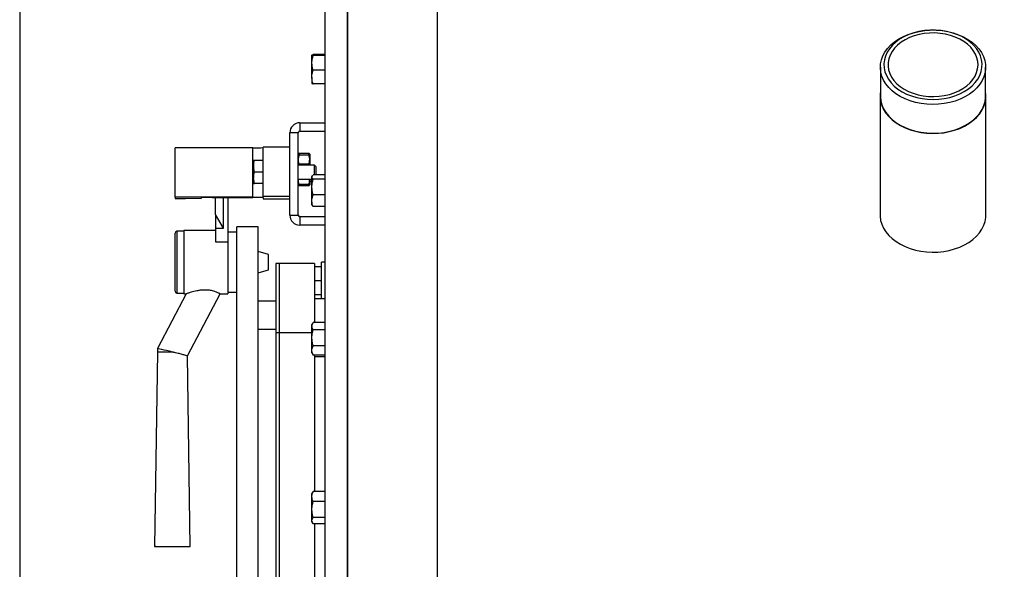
# Model space of a CAD drawing. Extents: x -13.5 to 60.2, y -0.1 to 41.9.
# Tile 28 of 57: x 22.192 to 22.746, y 18.145 to 18.454. Entities that reach past the tile are written whole.
import ezdxf

# ---------------------------------------------------------------- set-up
doc = ezdxf.new("R2010")
doc.units = 0
doc.header["$MEASUREMENT"] = 0
doc.layers.add('PAREDES', color=8, linetype='Continuous')

# ---------------------------------------------------------------- blocks, each defined once
blk = doc.blocks.new('LS- 19')
for p, q in [((-131.8676028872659, 57.59345115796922), (-131.8676028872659, 58.76536898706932)), ((-131.8549898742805, 57.59345115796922), (-131.8549898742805, 58.76536898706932)), ((-131.8549898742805, 58.7355744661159), (-131.8549898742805, 57.6232457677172)), ((-131.8045378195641, 58.7355744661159), (-131.8045378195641, 57.6232457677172)), ((-131.5274583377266, 58.65803722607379), (-131.5275804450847, 58.6580319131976)), ((-131.5239404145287, 58.6580319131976), (-131.5240625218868, 58.65803722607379)), ((-131.8750515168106, 58.63957752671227), (-131.8750515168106, 58.64399165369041)), ((-131.8676028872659, 58.64429166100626), (-131.8743418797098, 58.64429166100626)), ((-131.8676028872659, 58.64369161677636), (-131.8743418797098, 58.64369161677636)), ((-131.8750515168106, 58.63164932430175), (-131.8750515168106, 58.63957752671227)), ((-131.8676028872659, 58.63546340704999), (-131.8743418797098, 58.63546340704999)), ((-131.5553662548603, 58.63715680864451), (-131.5553662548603, 58.62098947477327)), ((-131.4961546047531, 58.62098947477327), (-131.4961546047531, 58.63715680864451)), ((-131.8750515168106, 58.63164932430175), (-131.8750515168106, 58.62813524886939)), ((-131.8676028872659, 58.62783524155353), (-131.8743418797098, 58.62783524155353)), ((-131.5555549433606, 58.62098947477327), (-131.5555549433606, 58.55421129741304)), ((-131.4959659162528, 58.55421129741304), (-131.4959659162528, 58.62098947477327)), ((-131.8817552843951, 58.60596830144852), (-131.8817552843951, 58.60125085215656)), ((-131.8817552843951, 58.60596830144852), (-131.8676028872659, 58.60596830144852)), ((-131.8827484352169, 58.60025768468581), (-131.8874659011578, 58.60025768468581)), ((-131.8874659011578, 58.55407618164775), (-131.8874659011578, 58.60025768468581)), ((-131.8827484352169, 58.55407618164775), (-131.8827484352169, 58.60025768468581)), ((-131.8817552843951, 58.60125085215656), (-131.8676028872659, 58.60125085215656)), ((-131.9520206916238, 58.56407128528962), (-131.9520206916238, 58.59187716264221)), ((-131.9083220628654, 58.59187716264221), (-131.9520206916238, 58.59187716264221)), ((-131.9083220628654, 58.56407128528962), (-131.9083220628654, 58.59187716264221)), ((-131.9023631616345, 58.5644587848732), (-131.9023631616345, 58.59226466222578)), ((-131.8874659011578, 58.59226466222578), (-131.9023631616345, 58.59226466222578)), ((-131.8825706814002, 58.58858818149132), (-131.8827484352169, 58.5882803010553)), ((-131.8821750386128, 58.58858818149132), (-131.8821750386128, 58.58800388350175)), ((-131.8768663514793, 58.58858818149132), (-131.8821750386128, 58.58858818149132)), ((-131.8821750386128, 58.58800388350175), (-131.8768663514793, 58.58800388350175)), ((-131.8768663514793, 58.58858818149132), (-131.8768663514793, 58.58800388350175)), ((-131.8762929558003, 58.5882803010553), (-131.8764707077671, 58.58858818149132)), ((-131.8762929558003, 58.5882803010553), (-131.8762929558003, 58.58213269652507)), ((-131.9078254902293, 58.58465576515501), (-131.9078254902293, 58.58142802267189)), ((-131.9023631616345, 58.58465576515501), (-131.9072489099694, 58.58465576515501)), ((-131.8735617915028, 58.58217286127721), (-131.8827484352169, 58.58217286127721)), ((-131.8768663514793, 58.58271696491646), (-131.8821750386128, 58.58271696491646)), ((-131.8821750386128, 58.58271696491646), (-131.8821750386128, 58.58217286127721)), ((-131.8768663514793, 58.58271696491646), (-131.8768663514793, 58.58217286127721)), ((-131.8725686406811, 58.58117972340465), (-131.8735617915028, 58.58217286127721)), ((-131.8735617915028, 58.57662358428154), (-131.8735617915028, 58.58217286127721)), ((-131.9078254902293, 58.58142802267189), (-131.9078254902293, 58.57497253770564)), ((-131.9072489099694, 58.57820028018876), (-131.9078254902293, 58.58142802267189)), ((-131.9023631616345, 58.57820028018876), (-131.9072489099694, 58.57820028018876)), ((-131.8676028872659, 58.57662358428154), (-131.8743418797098, 58.57662358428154)), ((-131.8725686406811, 58.57662358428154), (-131.8725686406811, 58.58117972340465)), ((-131.9072489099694, 58.57174479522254), (-131.9078254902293, 58.57497253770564)), ((-131.9078254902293, 58.57174479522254), (-131.9078254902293, 58.57497253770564)), ((-131.9023631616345, 58.57174479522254), (-131.9072489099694, 58.57174479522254)), ((-131.8827484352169, 58.57422766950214), (-131.8750515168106, 58.57422766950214)), ((-131.8821750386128, 58.57129573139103), (-131.8821750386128, 58.57071146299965)), ((-131.8768663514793, 58.57129573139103), (-131.8821750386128, 58.57129573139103)), ((-131.8768663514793, 58.57129573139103), (-131.8768663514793, 58.57071146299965)), ((-131.8762929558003, 58.57422766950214), (-131.8762929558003, 58.57101934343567)), ((-131.8762929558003, 58.57319433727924), (-131.8750515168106, 58.57319433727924)), ((-131.8748845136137, 58.57599630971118), (-131.8750515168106, 58.57570704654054)), ((-131.8750515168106, 58.57543634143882), (-131.8750515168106, 58.57570704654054)), ((-131.8750515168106, 58.56981821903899), (-131.8750515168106, 58.57543634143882)), ((-131.8676028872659, 58.57424906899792), (-131.8743418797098, 58.57424906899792)), ((-131.8827484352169, 58.57101934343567), (-131.8825706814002, 58.57071146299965)), ((-131.8821750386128, 58.57071146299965), (-131.8768663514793, 58.57071146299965)), ((-131.8764707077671, 58.57071146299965), (-131.8762929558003, 58.57101934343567)), ((-131.8750515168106, 58.56214373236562), (-131.8750515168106, 58.56981821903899)), ((-131.9083220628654, 58.56407128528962), (-131.9520206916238, 58.56407128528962)), ((-131.9520206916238, 58.56407128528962), (-131.9520206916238, 58.56333505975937)), ((-131.9520206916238, 58.56333505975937), (-131.9460617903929, 58.56333505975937)), ((-131.9460617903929, 58.56333505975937), (-131.9371234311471, 58.5635546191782)), ((-131.9371234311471, 58.5635546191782), (-131.9371234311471, 58.56380004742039)), ((-131.9311645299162, 58.56387753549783), (-131.9083220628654, 58.56387753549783)), ((-131.9291782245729, 58.55447190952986), (-131.9291782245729, 58.56387753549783)), ((-131.9247090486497, 58.54663072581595), (-131.9247090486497, 58.56387753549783)), ((-131.9222261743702, 58.56387753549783), (-131.9222261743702, 58.53899773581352)), ((-131.9023631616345, 58.5644587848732), (-131.9023631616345, 58.56414880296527)), ((-131.8874659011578, 58.5644587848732), (-131.9023631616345, 58.5644587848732)), ((-131.9023631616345, 58.56380004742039), (-131.9023631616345, 58.56310253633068)), ((-131.9023631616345, 58.56310253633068), (-131.8874659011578, 58.56310253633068)), ((-131.8750515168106, 58.55981663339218), (-131.8750515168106, 58.56214373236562)), ((-131.8676028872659, 58.56538736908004), (-131.8743418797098, 58.56538736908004)), ((-131.9247090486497, 58.54663072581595), (-131.9291782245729, 58.55447190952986)), ((-131.9291782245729, 58.55447190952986), (-131.9291782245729, 58.54663072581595)), ((-131.8750515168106, 58.55981663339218), (-131.8748845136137, 58.55952739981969)), ((-131.8676028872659, 58.55890012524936), (-131.8743418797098, 58.55890012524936)), ((-131.8874659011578, 58.55407618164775), (-131.8827484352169, 58.55407618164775)), ((-131.8817552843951, 58.5530830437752), (-131.8817552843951, 58.54836556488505)), ((-131.8676028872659, 58.5530830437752), (-131.8817552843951, 58.5530830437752)), ((-131.9520206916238, 58.54353676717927), (-131.9520206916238, 58.54396860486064)), ((-131.9520206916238, 58.51119464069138), (-131.9520206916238, 58.54353676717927)), ((-131.9470549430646, 58.54496177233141), (-131.9510275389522, 58.54496177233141)), ((-131.9510275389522, 58.54496177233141), (-131.9510275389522, 58.54450374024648)), ((-131.9510275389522, 58.54450374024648), (-131.9510275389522, 58.51020147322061)), ((-131.9291782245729, 58.54545834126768), (-131.9470549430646, 58.54545834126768)), ((-131.9470549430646, 58.54545834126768), (-131.9470549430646, 58.50970490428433)), ((-131.9291782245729, 58.54663072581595), (-131.9247090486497, 58.54663072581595)), ((-131.9291782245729, 58.54663072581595), (-131.9291782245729, 58.53899773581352)), ((-131.9172604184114, 58.54446517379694), (-131.9222261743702, 58.54446517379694)), ((-131.9053426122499, 58.54744464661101), (-131.9172604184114, 58.54744464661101)), ((-131.9172604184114, 57.79960223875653), (-131.9172604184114, 58.54744464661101)), ((-131.9053426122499, 57.82542406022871), (-131.9053426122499, 58.54744464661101)), ((-131.8676028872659, 58.54836556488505), (-131.8817552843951, 58.54836556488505)), ((-131.9291782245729, 58.53899773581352), (-131.9222261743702, 58.53899773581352)), ((-131.9222261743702, 58.53899773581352), (-131.9222261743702, 58.50970490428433)), ((-131.8993837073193, 58.53194383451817), (-131.9053426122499, 58.53354053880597)), ((-131.8993837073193, 58.52321941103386), (-131.8993837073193, 58.53194383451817)), ((-131.8934248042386, 58.52683669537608), (-131.8954111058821, 58.52683669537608)), ((-131.8954111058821, 58.52683669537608), (-131.8954111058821, 58.48778670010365)), ((-131.8934248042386, 58.52683669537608), (-131.8934248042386, 58.48778670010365)), ((-131.8735617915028, 58.52683669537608), (-131.8934248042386, 58.52683669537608)), ((-131.8735617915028, 58.52683669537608), (-131.8735617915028, 58.4936908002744)), ((-131.8676028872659, 58.52750940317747), (-131.8695891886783, 58.52750940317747)), ((-131.8695891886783, 58.5071498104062), (-131.8695891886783, 58.52750940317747)), ((-131.9053426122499, 58.52162270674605), (-131.8993837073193, 58.52321941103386)), ((-131.8695891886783, 58.52502652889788), (-131.8735617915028, 58.52502652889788)), ((-131.8695891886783, 58.51708133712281), (-131.8735617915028, 58.51708133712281)), ((-131.9510275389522, 58.51020147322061), (-131.9470549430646, 58.51020147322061)), ((-131.9222261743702, 58.51069807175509), (-131.9172604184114, 58.51069807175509)), ((-131.9457615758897, 58.50970076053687), (-131.9619520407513, 58.47902669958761)), ((-131.9470549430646, 58.50970490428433), (-131.9457159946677, 58.50970490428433)), ((-131.9450401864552, 58.47489795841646), (-131.9266677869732, 58.50970588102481)), ((-131.9266682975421, 58.50970490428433), (-131.9222261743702, 58.50970490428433)), ((-131.8954111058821, 58.5057322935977), (-131.9053426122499, 58.5057322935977)), ((-131.8695891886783, 58.50913611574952), (-131.8735617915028, 58.50913611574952)), ((-131.8735617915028, 58.5071498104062), (-131.8676028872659, 58.5071498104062)), ((-131.8676028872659, 58.4936908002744), (-131.8743418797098, 58.4936908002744)), ((-131.9053426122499, 58.48984191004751), (-131.8954111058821, 58.48984191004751)), ((-131.874517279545, 58.49340665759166), (-131.8750515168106, 58.4924813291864)), ((-131.8750515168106, 58.49166196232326), (-131.8750515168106, 58.4924813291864)), ((-131.8750515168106, 58.48505576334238), (-131.8750515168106, 58.49166196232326)), ((-131.8676028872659, 58.4896330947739), (-131.8743418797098, 58.4896330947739)), ((-131.8934248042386, 58.48778670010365), (-131.8954111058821, 58.48778670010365)), ((-131.8954111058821, 58.48778670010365), (-131.8954111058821, 57.87142605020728)), ((-131.8934248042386, 58.48778670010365), (-131.8934248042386, 57.87142605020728)), ((-131.8934248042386, 58.48778670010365), (-131.8934248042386, 57.87142616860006)), ((-131.8750515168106, 58.48778670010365), (-131.8934248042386, 58.48778670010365)), ((-131.8750515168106, 58.47792990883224), (-131.8750515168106, 58.48505576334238)), ((-131.9619521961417, 58.47693523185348), (-131.9634776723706, 58.36769793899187)), ((-131.9619522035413, 58.47902604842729), (-131.9619522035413, 58.47693523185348)), ((-131.8750515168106, 58.47659091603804), (-131.8750515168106, 58.47792990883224)), ((-131.8676028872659, 58.48047840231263), (-131.8743418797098, 58.48047840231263)), ((-131.9435431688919, 58.36769793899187), (-131.9450403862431, 58.47491231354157)), ((-131.8750515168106, 58.47659091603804), (-131.874517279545, 58.47566558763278)), ((-131.8744973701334, 58.47567707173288), (-131.8743418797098, 58.47538141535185)), ((-131.8676028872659, 58.47538141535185), (-131.8743418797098, 58.47538141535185)), ((-131.8735617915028, 58.47538141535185), (-131.8735617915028, 58.39868038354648)), ((-131.8735617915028, 58.4745444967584), (-131.8676028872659, 58.4745444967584)), ((-131.8746735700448, 58.39818437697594), (-131.8750515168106, 58.39752978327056)), ((-131.8750515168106, 58.39588791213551), (-131.8750515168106, 58.39752978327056)), ((-131.8750515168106, 58.38854750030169), (-131.8750515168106, 58.39588791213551)), ((-131.8743418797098, 58.39868038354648), (-131.8746039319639, 58.39816792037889)), ((-131.8676028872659, 58.39868038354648), (-131.8743418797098, 58.39868038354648)), ((-131.8750515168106, 58.38224415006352), (-131.8750515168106, 58.38854750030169)), ((-131.8676028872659, 58.39309544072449), (-131.8743418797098, 58.39309544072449)), ((-131.8676028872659, 58.38399955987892), (-131.8743418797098, 58.38399955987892)), ((-131.8750515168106, 58.38163934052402), (-131.8750515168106, 58.38224415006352)), ((-131.8750515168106, 58.38163934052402), (-131.8746735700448, 58.38098474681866)), ((-131.8676028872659, 58.38048868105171), (-131.8743418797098, 58.38048868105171)), ((-131.8735617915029, 58.38048868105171), (-131.8735617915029, 58.295243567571))]:
    blk.add_line(p, q)
blk.add_lwpolyline([(-132.0393682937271, 57.61827993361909), (-131.8903956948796, 57.61827993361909), (-131.8903956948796, 57.28557446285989), (-130.9378614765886, 57.28557446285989), (-130.9378614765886, 59.07324564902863), (-131.8903956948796, 59.07324564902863), (-131.8903956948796, 58.74054017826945), (-132.0393682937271, 58.74054017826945), (-132.0393682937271, 57.61827993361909)])
at = {"flags": 128}
for points in [[(-131.5356024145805, 58.61743165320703), (-131.5386143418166, 58.61831622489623), (-131.5414702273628, 58.61942950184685), (-131.5441354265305, 58.62075795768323), (-131.5465775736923, 58.62228549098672), (-131.5487670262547, 58.62399354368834), (-131.5506772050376, 58.62586136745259), (-131.5522849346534, 58.62786629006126), (-131.5535706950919, 58.62998401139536), (-131.5545188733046, 58.63218878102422), (-131.5551179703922, 58.63445387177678), (-131.5553607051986, 58.63675175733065), (-131.555244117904, 58.63905455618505), (-131.5547696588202, 58.64133435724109), (-131.5539430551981, 58.64356339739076), (-131.5527743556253, 58.64571471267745), (-131.5512777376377, 58.64776210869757), (-131.5494713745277, 58.64968081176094), (-131.5473771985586, 58.65144746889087), (-131.5450206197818, 58.65304065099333), (-131.5424302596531, 58.65444103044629), (-131.5396375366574, 58.65563161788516), (-131.5366763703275, 58.65659792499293), (-131.5335827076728, 58.65732824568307), (-131.530394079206, 58.65781371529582), (-131.5275804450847, 58.6580319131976)], [(-131.5349421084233, 58.62016090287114), (-131.5319129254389, 58.61954147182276), (-131.528803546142, 58.61917001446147), (-131.5256544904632, 58.61905135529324), (-131.5225068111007, 58.61918706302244), (-131.5194015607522, 58.61957536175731), (-131.5163792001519, 58.62021119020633), (-131.5134791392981, 58.62108626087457), (-131.5107391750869, 58.62218917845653), (-131.5081950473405, 58.62350552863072), (-131.5058799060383, 58.62501817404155), (-131.5038239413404, 58.62670740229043), (-131.5020539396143, 58.62855116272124), (-131.5005930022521, 58.63052545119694), (-131.4994601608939, 58.6326045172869), (-131.4986701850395, 58.63476124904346), (-131.4982333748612, 58.63696755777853), (-131.4981554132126, 58.63919464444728), (-131.4984373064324, 58.64141350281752), (-131.4990754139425, 58.64359518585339), (-131.5000614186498, 58.64571127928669), (-131.501382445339, 58.64773416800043), (-131.5030212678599, 58.64963748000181), (-131.5049565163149, 58.65139641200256), (-131.50716298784, 58.65298805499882), (-131.5096119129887, 58.65439163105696), (-131.5122713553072, 58.65558887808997), (-131.5151066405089, 58.65656413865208), (-131.5180808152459, 58.65730471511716), (-131.5211551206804, 58.65780097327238), (-131.5242894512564, 58.65804643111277), (-131.5274429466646, 58.65803789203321), (-131.5305745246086, 58.65777545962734), (-131.5336433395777, 58.65726255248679), (-131.5366093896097, 58.65650587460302), (-131.5394340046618, 58.65551526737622), (-131.5420803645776, 58.65430366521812), (-131.5445139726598, 58.6528868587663), (-131.546703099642, 58.65128328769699), (-131.5486191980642, 58.64951390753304), (-131.5502373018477, 58.64760177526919), (-131.551536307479, 58.64557178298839), (-131.5524992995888, 58.64345042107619), (-131.5531136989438, 58.64126533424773), (-131.5533715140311, 58.6390450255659), (-131.5532693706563, 58.63681841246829), (-131.5528086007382, 58.63461456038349), (-131.5519952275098, 58.63246217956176), (-131.5508398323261, 58.63038929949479), (-131.5493574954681, 58.62842300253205), (-131.5475675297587, 58.62658886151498), (-131.5454932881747, 58.62491082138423), (-131.5431617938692, 58.62341078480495), (-131.5406034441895, 58.62210825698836), (-131.5378515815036, 58.62102022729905), (-131.5349421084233, 58.62016090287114)], [(-131.5341794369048, 58.6216894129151), (-131.531295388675, 58.621104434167), (-131.5283336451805, 58.62076449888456), (-131.5253357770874, 58.62067443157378), (-131.5223438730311, 58.62083547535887), (-131.5193999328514, 58.62124535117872), (-131.5165452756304, 58.6218983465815), (-131.5138199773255, 58.62278525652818), (-131.5112622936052, 58.62389364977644), (-131.5089081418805, 58.62520795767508), (-131.5067905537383, 58.62670974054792), (-131.5049392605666, 58.62837792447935), (-131.5033802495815, 58.63018906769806), (-131.50213539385, 58.63211777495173), (-131.5012222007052, 58.63413693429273), (-131.5006534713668, 58.63621822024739), (-131.5004371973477, 58.63833244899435), (-131.5005763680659, 58.64044987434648), (-131.5010691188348, 58.64254080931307), (-131.5019084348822, 58.64457592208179), (-131.5030826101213, 58.64652662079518), (-131.5045751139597, 58.64836549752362), (-131.5063650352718, 58.65006677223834), (-131.5084272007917, 58.65160658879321), (-131.5107327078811, 58.65296325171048), (-131.5132491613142, 58.65411778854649), (-131.515941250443, 58.65505394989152), (-131.5187711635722, 58.6557586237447), (-131.5216992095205, 58.65622189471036), (-131.5246842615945, 58.6564372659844), (-131.5276844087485, 58.65640173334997), (-131.5306575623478, 58.65611575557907), (-131.5335619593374, 58.65558340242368), (-131.5363568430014, 58.65481210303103), (-131.5390029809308, 58.65381269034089), (-131.5414632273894, 58.65259919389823), (-131.5437030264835, 58.65118866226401), (-131.5456909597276, 58.64960089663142), (-131.5473991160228, 58.64785815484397), (-131.5488035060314, 58.645984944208), (-131.5498844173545, 58.64400754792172), (-131.5506266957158, 58.64195369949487), (-131.5510198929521, 58.63985225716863), (-131.551058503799, 58.6377327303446), (-131.5507419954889, 58.63562483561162), (-131.550074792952, 58.63355817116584), (-131.5490662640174, 58.63156177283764), (-131.5477305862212, 58.62966364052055), (-131.5460864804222, 58.6278904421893), (-131.5441570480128, 58.62626706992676), (-131.5419693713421, 58.62481628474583), (-131.5395541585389, 58.62355847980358), (-131.5369452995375, 58.62251129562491), (-131.5341794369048, 58.6216894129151)], [(-131.5239404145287, 58.6580319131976), (-131.523887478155, 58.65802957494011), (-131.5206484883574, 58.6577573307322), (-131.5174715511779, 58.65723504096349), (-131.514395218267, 58.65646901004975), (-131.5114568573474, 58.65546856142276), (-131.5086921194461, 58.65424583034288), (-131.5061345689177, 58.65281567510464), (-131.5038152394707, 58.65119544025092), (-131.501762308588, 58.64940477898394), (-131.5000006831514, 58.64746544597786), (-131.4985517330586, 58.64540100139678), (-131.4974330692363, 58.64323645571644), (-131.4966582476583, 58.64099815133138), (-131.4962367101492, 58.63871317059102), (-131.4961735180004, 58.63640933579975), (-131.4964694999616, 58.63411455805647), (-131.4971210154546, 58.63185671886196), (-131.4981201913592, 58.62966319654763), (-131.4994548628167, 58.62756065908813), (-131.5011088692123, 58.6255745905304), (-131.5030621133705, 58.6237291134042), (-131.5052908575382, 58.62204663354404), (-131.5077680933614, 58.62054757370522), (-131.5104637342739, 58.61925010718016), (-131.5133450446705, 58.61817003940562), (-131.5163770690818, 58.61732042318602), (-131.5195230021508, 58.61671161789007), (-131.5227446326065, 58.61635096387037), (-131.5260028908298, 58.61624287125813), (-131.5292581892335, 58.61638864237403), (-131.5324710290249, 58.61678650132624), (-131.5356024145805, 58.61743165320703), (-131.5356024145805, 58.61743165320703)], [(-131.5553662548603, 58.62335457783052), (-131.5554859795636, 58.62242081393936), (-131.5555307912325, 58.62014201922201), (-131.5552265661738, 58.61787313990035), (-131.5545768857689, 58.61564081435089), (-131.5535893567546, 58.6134711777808), (-131.5522755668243, 58.61138968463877), (-131.5506509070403, 58.60942075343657), (-131.5487344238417, 58.60758747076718), (-131.5465485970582, 58.60591129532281), (-131.544119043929, 58.60441188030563), (-131.5414742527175, 58.60310686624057), (-131.5386452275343, 58.60201146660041), (-131.5356651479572, 58.60113858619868)], [(-131.5553662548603, 58.62098947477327), (-131.5553607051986, 58.6205844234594), (-131.5551179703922, 58.61828650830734), (-131.5545188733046, 58.61602144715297), (-131.5535706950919, 58.61381664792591), (-131.5522849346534, 58.61169895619), (-131.5506772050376, 58.60969400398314), (-131.5487670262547, 58.60782618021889), (-131.5465775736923, 58.60611815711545), (-131.5441354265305, 58.60459062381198), (-131.5414702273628, 58.60326216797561), (-131.5386143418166, 58.60214889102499), (-131.5356024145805, 58.6012643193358)], [(-131.5356651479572, 58.60113858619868), (-131.5325689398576, 58.60049843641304), (-131.5293929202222, 58.60009853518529), (-131.5261742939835, 58.5999435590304), (-131.5229508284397, 58.60003531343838), (-131.5197602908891, 58.60037273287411), (-131.5166401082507, 58.60095188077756), (-131.5136268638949, 58.60176594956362), (-131.5107558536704, 58.6028053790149), (-131.5080607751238, 58.60405803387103), (-131.505573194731, 58.60550917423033), (-131.5033222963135, 58.60714178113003), (-131.5013344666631, 58.60893679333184), (-131.4996330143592, 58.61087307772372), (-131.4982378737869, 58.61292796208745), (-131.4971654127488, 58.61507738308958), (-131.4964282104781, 58.61729609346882), (-131.4960348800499, 58.61955813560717), (-131.4959900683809, 58.62183693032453), (-131.4961546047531, 58.62335457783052)], [(-131.5356024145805, 58.6012643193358), (-131.5324710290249, 58.60061916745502), (-131.5292581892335, 58.60022130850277), (-131.5260028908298, 58.6000755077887), (-131.5227446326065, 58.60018360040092), (-131.5195230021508, 58.60054425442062), (-131.5163770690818, 58.60115308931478), (-131.5133450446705, 58.60200270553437), (-131.5104637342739, 58.60308277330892), (-131.5077680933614, 58.6043802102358), (-131.5052908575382, 58.6058792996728), (-131.5030621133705, 58.60756174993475), (-131.5011088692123, 58.60940722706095), (-131.4994548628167, 58.6113932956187), (-131.4981201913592, 58.61349586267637), (-131.4971210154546, 58.61568935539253), (-131.4964694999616, 58.61794722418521), (-131.4961735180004, 58.62024200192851), (-131.4961546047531, 58.62098947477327)], [(-131.5555549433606, 58.55421129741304), (-131.5555307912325, 58.55336384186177), (-131.5552265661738, 58.5510949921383), (-131.5545768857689, 58.54886263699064), (-131.5535893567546, 58.54669303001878), (-131.5522755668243, 58.54461153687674), (-131.5506509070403, 58.54264260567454), (-131.5487344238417, 58.54080929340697), (-131.5465485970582, 58.53913311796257), (-131.544119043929, 58.5376337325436), (-131.5414742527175, 58.53632868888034), (-131.5386452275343, 58.53523331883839), (-131.5356651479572, 58.53436043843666)], [(-131.5356651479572, 58.53436043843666), (-131.5325689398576, 58.533720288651), (-131.5293929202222, 58.53332035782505), (-131.5261742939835, 58.53316538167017), (-131.5229508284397, 58.53325713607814), (-131.5197602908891, 58.53359458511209), (-131.5166401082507, 58.53417373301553), (-131.5136268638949, 58.53498777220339), (-131.5107558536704, 58.53602723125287), (-131.5080607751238, 58.5372798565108), (-131.505573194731, 58.53873099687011), (-131.5033222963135, 58.540363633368), (-131.5013344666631, 58.54215861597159), (-131.4996330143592, 58.54409490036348), (-131.4982378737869, 58.54614981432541), (-131.4971654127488, 58.54829920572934), (-131.4964282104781, 58.55051794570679), (-131.4960348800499, 58.55277995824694), (-131.4959659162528, 58.55421129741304)], [(-131.9634776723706, 58.36769787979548), (-131.9632975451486, 58.36772244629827), (-131.9627636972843, 58.36774606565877), (-131.961895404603, 58.36776796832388), (-131.9607240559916, 58.36778732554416), (-131.9592919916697, 58.36780348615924), (-131.9576509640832, 58.36781579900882), (-131.9558602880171, 58.36782384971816), (-131.9539846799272, 58.36782740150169), (-131.9520919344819, 58.36782621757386), (-131.9502504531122, 58.36782041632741), (-131.9485267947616, 58.36781017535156), (-131.9469832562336, 58.36779584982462), (-131.9456756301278, 58.36777803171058), (-131.9446511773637, 58.36775731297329), (-131.9439469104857, 58.3677344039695), (-131.9435882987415, 58.36771019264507), (-131.9435882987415, 58.36768556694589), (-131.9439469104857, 58.36766135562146), (-131.9446511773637, 58.36763850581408), (-131.9456756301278, 58.36761772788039), (-131.9469832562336, 58.36759990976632), (-131.9485267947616, 58.3675856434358), (-131.9502504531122, 58.36757540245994), (-131.9520919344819, 58.3675696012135), (-131.9539846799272, 58.36756841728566), (-131.9558602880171, 58.3675719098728), (-131.9576509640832, 58.36757996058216), (-131.9592919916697, 58.36759227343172), (-131.9607240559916, 58.36760843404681), (-131.961895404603, 58.36762779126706), (-131.9627636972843, 58.3676496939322), (-131.9632975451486, 58.3676733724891), (-131.9634776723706, 58.36769787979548)]]:
    blk.add_lwpolyline(points, dxfattribs=at)
for centre, radius, start, end in [((-131.8817552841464, 58.60025769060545), 0.005710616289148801, 90, 180), ((-131.8817552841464, 58.60025769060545), 0.0009931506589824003, 90, 180), ((-131.9068323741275, 58.706479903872), 0.1146124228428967, 269.2552702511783, 272.234766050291), ((-131.9326542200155, 58.44927489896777), 0.1146123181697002, 89.25526889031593, 92.23476741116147), ((-131.9068332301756, 58.67869610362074), 0.1146344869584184, 269.2558414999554, 272.2347638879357), ((-131.9068323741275, 58.44927479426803), 0.1146124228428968, 87.76523394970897, 90.74472974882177), ((-131.8817552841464, 58.55407618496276), 0.005710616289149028, 180, 270), ((-131.8817552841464, 58.55407618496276), 0.0009931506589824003, 180, 270), ((-131.9510275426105, 58.54396860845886), 0.0009931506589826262, 90, 180), ((-131.9510275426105, 58.51119463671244), 0.0009931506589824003, 180, 270), ((-131.9557674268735, 58.3259727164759), 0.1510891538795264, 89.14406998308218, 92.346033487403)]:
    blk.add_arc(centre, radius, start, end)
blk.add_ellipse((-131.9535104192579, 58.4769352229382), major_axis=(0.008441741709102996, -0.002091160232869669), ratio=0.01225393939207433, start_param=1.573831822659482, end_param=3.138557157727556)
for points, knots in [([(-131.8750515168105, 58.64399165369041), (-131.8750506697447, 58.6439987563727), (-131.8750442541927, 58.6440525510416), (-131.8748892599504, 58.64415418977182), (-131.8745254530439, 58.64424555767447), (-131.8743418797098, 58.64429166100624)], [0, 0, 0, 0, 0.07007944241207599, 0.5307713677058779, 1, 1, 1, 1]), ([(-131.8743418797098, 58.64369161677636), (-131.8745402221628, 58.64374033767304), (-131.8749405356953, 58.64383867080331), (-131.8750143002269, 58.64394035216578), (-131.8750515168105, 58.64399165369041)], [0, 0, 0, 0, 0.4954677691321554, 1, 1, 1, 1]), ([(-131.8750515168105, 58.63957752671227), (-131.875050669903, 58.63967503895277), (-131.875044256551, 58.64041346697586), (-131.8748892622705, 58.64180596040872), (-131.8745254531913, 58.64305923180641), (-131.8743418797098, 58.64369161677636)], [0, 0, 0, 0, 0.07009151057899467, 0.5307798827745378, 1, 1, 1, 1]), ([(-131.8743418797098, 58.63546340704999), (-131.874540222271, 58.63613156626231), (-131.8749405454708, 58.63748014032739), (-131.8750143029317, 58.63887417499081), (-131.8750515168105, 58.63957752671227)], [0, 0, 0, 0, 0.4954560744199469, 1, 1, 1, 1]), ([(-131.8750515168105, 58.63164932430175), (-131.8750409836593, 58.63199612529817), (-131.8750017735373, 58.63328710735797), (-131.8746206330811, 58.63454409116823), (-131.8743418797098, 58.63546340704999)], [0, 0, 0, 0, 0.2686334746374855, 1, 1, 1, 1]), ([(-131.8743418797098, 58.62783524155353), (-131.874449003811, 58.62815544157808), (-131.8748649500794, 58.62939872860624), (-131.8749720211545, 58.6306903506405), (-131.8750515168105, 58.63164932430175)], [0, 0, 0, 0, 0.2575431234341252, 1, 1, 1, 1]), ([(-131.8750515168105, 58.62813524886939), (-131.8750506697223, 58.62812813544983), (-131.8750442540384, 58.62807425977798), (-131.8748892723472, 58.62797275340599), (-131.8745254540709, 58.62788135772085), (-131.8743418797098, 58.62783524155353)], [0, 0, 0, 0, 0.07008159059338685, 0.530784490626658, 1, 1, 1, 1]), ([(-131.8821750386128, 58.58271696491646), (-131.8823066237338, 58.58325923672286), (-131.8825729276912, 58.58435669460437), (-131.8826101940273, 58.58615196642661), (-131.8823272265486, 58.58735620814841), (-131.8821750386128, 58.58800388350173)], [0, 0, 0, 0, 0.3110200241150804, 0.6294470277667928, 1, 1, 1, 1]), ([(-131.8821750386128, 58.58858818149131), (-131.8822000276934, 58.58858818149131), (-131.8824444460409, 58.58858818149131), (-131.8824458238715, 58.58858818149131), (-131.8824470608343, 58.58858818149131)], [0, 0, 0, 0, 0.1022389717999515, 1, 1, 1, 1]), ([(-131.8765943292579, 58.58858818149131), (-131.8765955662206, 58.58858818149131), (-131.8765969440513, 58.58858818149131), (-131.8768413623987, 58.58858818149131), (-131.8768663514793, 58.58858818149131)], [0, 0, 0, 0, 0.8977610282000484, 1, 1, 1, 1]), ([(-131.8768663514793, 58.58800388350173), (-131.8767347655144, 58.58746161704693), (-131.8764684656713, 58.58636419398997), (-131.8764312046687, 58.58456883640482), (-131.8767141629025, 58.58336463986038), (-131.8768663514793, 58.58271696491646)], [0, 0, 0, 0, 0.3110200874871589, 0.6294333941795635, 1, 1, 1, 1]), ([(-131.9078254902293, 58.58142802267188), (-131.907824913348, 58.58150454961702), (-131.907816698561, 58.58259429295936), (-131.9075224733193, 58.58366253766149), (-131.9072489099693, 58.58465576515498)], [0, 0, 0, 0, 0.07022474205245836, 1, 1, 1, 1]), ([(-131.9072489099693, 58.58465576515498), (-131.9074822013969, 58.58465576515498), (-131.9077899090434, 58.58465576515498), (-131.9078185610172, 58.58465576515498), (-131.9078254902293, 58.58465576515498)], [0, 0, 0, 0, 0.758159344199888, 1, 1, 1, 1]), ([(-131.9078254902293, 58.57497253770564), (-131.9078249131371, 58.5750490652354), (-131.90781669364, 58.57613904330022), (-131.9075224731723, 58.57720715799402), (-131.9072489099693, 58.57820028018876)], [0, 0, 0, 0, 0.07021015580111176, 1, 1, 1, 1]), ([(-131.8750515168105, 58.57543634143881), (-131.8750506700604, 58.57546447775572), (-131.8750442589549, 58.57567750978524), (-131.8748892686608, 58.57607940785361), (-131.8745254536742, 58.57644108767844), (-131.8743418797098, 58.57662358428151)], [0, 0, 0, 0, 0.07010475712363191, 0.5307929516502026, 1, 1, 1, 1]), ([(-131.9078254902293, 58.57174479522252), (-131.9078185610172, 58.57174479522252), (-131.9077899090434, 58.57174479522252), (-131.9074822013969, 58.57174479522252), (-131.9072489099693, 58.57174479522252)], [0, 0, 0, 0, 0.241840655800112, 1, 1, 1, 1]), ([(-131.8821750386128, 58.57129573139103), (-131.8823153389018, 58.57183827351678), (-131.8825652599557, 58.5728047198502), (-131.8825440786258, 58.57379382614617), (-131.8825347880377, 58.57422766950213)], [0, 0, 0, 0, 0.5613784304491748, 1, 1, 1, 1]), ([(-131.8765174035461, 58.57422766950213), (-131.876500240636, 58.57390049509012), (-131.8764484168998, 58.57291258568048), (-131.876698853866, 58.57194372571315), (-131.8768663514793, 58.57129573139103)], [0, 0, 0, 0, 0.3311785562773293, 1, 1, 1, 1]), ([(-131.8743418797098, 58.57424906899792), (-131.8745402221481, 58.57444189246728), (-131.8749405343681, 58.57483106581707), (-131.8750142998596, 58.57523336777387), (-131.8750515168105, 58.57543634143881)], [0, 0, 0, 0, 0.4954693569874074, 1, 1, 1, 1]), ([(-131.8750515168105, 58.56981821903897), (-131.8750506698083, 58.56992323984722), (-131.8750442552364, 58.57071859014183), (-131.8748892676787, 58.57221815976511), (-131.8745254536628, 58.57356797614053), (-131.8743418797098, 58.57424906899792)], [0, 0, 0, 0, 0.07008635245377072, 0.5307824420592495, 1, 1, 1, 1]), ([(-131.8824470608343, 58.57071146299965), (-131.8824458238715, 58.57071146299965), (-131.8824444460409, 58.57071146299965), (-131.8822000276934, 58.57071146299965), (-131.8821750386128, 58.57071146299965)], [0, 0, 0, 0, 0.8977610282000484, 1, 1, 1, 1]), ([(-131.8768663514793, 58.57071146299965), (-131.8768413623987, 58.57071146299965), (-131.8765969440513, 58.57071146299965), (-131.8765955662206, 58.57071146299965), (-131.8765943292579, 58.57071146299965)], [0, 0, 0, 0, 0.1022389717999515, 1, 1, 1, 1]), ([(-131.8743418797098, 58.56538736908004), (-131.8745402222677, 58.56610695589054), (-131.8749405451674, 58.56755932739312), (-131.8750143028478, 58.56906070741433), (-131.8750515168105, 58.56981821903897)], [0, 0, 0, 0, 0.4954564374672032, 0.9999999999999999, 0.9999999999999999, 0.9999999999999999, 0.9999999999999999]), ([(-131.8750515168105, 58.56214373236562), (-131.8750409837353, 58.56243866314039), (-131.8750017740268, 58.56353655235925), (-131.8746206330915, 58.56460554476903), (-131.8743418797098, 58.56538736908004)], [0, 0, 0, 0, 0.2686343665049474, 1, 1, 1, 1]), ([(-131.8743418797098, 58.55890012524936), (-131.874449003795, 58.55917242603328), (-131.8748649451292, 58.56022971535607), (-131.8749720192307, 58.56132817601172), (-131.8750515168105, 58.56214373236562)], [0, 0, 0, 0, 0.2575461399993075, 1, 1, 1, 1]), ([(-131.8748693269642, 58.55953616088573), (-131.8748593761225, 58.55950762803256), (-131.8747839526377, 58.55929136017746), (-131.8745473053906, 58.5590819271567), (-131.8743418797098, 58.55890012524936)], [0, 0, 0, 0, 0.1319329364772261, 1, 1, 1, 1]), ([(-131.9267457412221, 58.50974711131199), (-131.9267210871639, 58.50973710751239), (-131.9265964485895, 58.50968653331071), (-131.9272093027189, 58.51004380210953), (-131.9285912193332, 58.51071782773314), (-131.9307424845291, 58.51146492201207), (-131.9333278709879, 58.511921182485), (-131.9357768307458, 58.51196508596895), (-131.9379227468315, 58.51176923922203), (-131.9397388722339, 58.51146818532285), (-131.9414575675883, 58.51107866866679), (-131.9432443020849, 58.51058596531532), (-131.9447693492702, 58.51008861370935), (-131.9456442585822, 58.50976725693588), (-131.9457266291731, 58.50972335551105), (-131.9457584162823, 58.50970641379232)], [0, 0, 0, 0, 0.02438089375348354, 0.1232575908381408, 0.222095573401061, 0.3193617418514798, 0.4123195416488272, 0.5058372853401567, 0.571954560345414, 0.6399745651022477, 0.7072446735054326, 0.7762347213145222, 0.8745171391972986, 0.9515757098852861, 1, 1, 1, 1]), ([(-131.8750515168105, 58.49166196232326), (-131.8750506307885, 58.4917100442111), (-131.8750439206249, 58.4920741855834), (-131.8749220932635, 58.49266053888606), (-131.8746211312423, 58.49318108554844), (-131.8744973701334, 58.49339514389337)], [0, 0, 0, 0, 0.08220750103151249, 0.6225868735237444, 1, 1, 1, 1]), ([(-131.8743418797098, 58.4896330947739), (-131.8745402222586, 58.48996259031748), (-131.8749405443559, 58.49062762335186), (-131.8750143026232, 58.49131510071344), (-131.8750515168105, 58.49166196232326)], [0, 0, 0, 0, 0.4954574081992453, 1, 1, 1, 1]), ([(-131.8750515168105, 58.48505576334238), (-131.8750506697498, 58.48516424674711), (-131.8750442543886, 58.48598586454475), (-131.8748892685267, 58.48753505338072), (-131.8745254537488, 58.48892948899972), (-131.8743418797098, 58.4896330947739)], [0, 0, 0, 0, 0.07008240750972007, 0.5307812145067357, 1, 1, 1, 1]), ([(-131.8743418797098, 58.48047840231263), (-131.8745402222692, 58.48122178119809), (-131.8749405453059, 58.48272217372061), (-131.875014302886, 58.48427320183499), (-131.8750515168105, 58.48505576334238)], [0, 0, 0, 0, 0.4954562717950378, 1, 1, 1, 1]), ([(-131.9450938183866, 58.47491148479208), (-131.9451382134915, 58.47493290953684), (-131.9452338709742, 58.47497907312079), (-131.9464637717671, 58.47531460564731), (-131.9484160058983, 58.47582431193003), (-131.9505313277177, 58.47635832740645), (-131.9520699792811, 58.47674389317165), (-131.952820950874, 58.47691934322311), (-131.9532015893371, 58.47701071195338), (-131.9534146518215, 58.47703437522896), (-131.9535104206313, 58.47704501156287)], [0, 0, 0, 0, 0.1777584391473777, 0.383013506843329, 0.5913958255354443, 0.805404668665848, 0.9125949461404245, 0.9521477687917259, 0.9784910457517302, 0.9999999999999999, 0.9999999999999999, 0.9999999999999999, 0.9999999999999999]), ([(-131.8750515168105, 58.47792990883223), (-131.8750409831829, 58.47816163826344), (-131.875001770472, 58.47902427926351), (-131.8746206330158, 58.47986414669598), (-131.8743418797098, 58.48047840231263)], [0, 0, 0, 0, 0.2686278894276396, 1, 1, 1, 1]), ([(-131.8743418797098, 58.47538141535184), (-131.8744490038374, 58.47559536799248), (-131.8748649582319, 58.4764261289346), (-131.8749720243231, 58.4772891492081), (-131.8750515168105, 58.47792990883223)], [0, 0, 0, 0, 0.2575381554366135, 1, 1, 1, 1]), ([(-131.8750515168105, 58.39588791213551), (-131.8750506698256, 58.39595409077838), (-131.8750442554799, 58.39645527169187), (-131.8748892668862, 58.39740045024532), (-131.8745254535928, 58.39825114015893), (-131.8743418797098, 58.39868038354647)], [0, 0, 0, 0, 0.07008735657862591, 0.5307821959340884, 1, 1, 1, 1]), ([(-131.8743418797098, 58.39309544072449), (-131.8745402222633, 58.39354893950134), (-131.8749405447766, 58.39446425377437), (-131.8750143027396, 58.39541049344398), (-131.8750515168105, 58.39588791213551)], [0, 0, 0, 0, 0.495456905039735, 1, 1, 1, 1]), ([(-131.8750515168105, 58.38854750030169), (-131.8750506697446, 58.38865529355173), (-131.8750442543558, 58.38947168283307), (-131.8748892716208, 58.39101085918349), (-131.8745254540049, 58.39239635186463), (-131.8743418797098, 58.39309544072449)], [0, 0, 0, 0, 0.07008297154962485, 0.5307845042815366, 0.9999999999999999, 0.9999999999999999, 0.9999999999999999, 0.9999999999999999]), ([(-131.8743418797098, 58.38399955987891), (-131.8745402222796, 58.3847381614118), (-131.8749405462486, 58.38622891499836), (-131.875014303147, 58.38776996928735), (-131.8750515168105, 58.38854750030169)], [0, 0, 0, 0, 0.4954551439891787, 1, 1, 1, 1]), ([(-131.8750515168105, 58.38224415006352), (-131.8750409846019, 58.38240376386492), (-131.8750017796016, 58.38299790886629), (-131.8746206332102, 58.38357644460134), (-131.8743418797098, 58.38399955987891)], [0, 0, 0, 0, 0.268644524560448, 1, 1, 1, 1]), ([(-131.8743418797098, 58.38048868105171), (-131.8744490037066, 58.38063606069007), (-131.8748649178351, 58.38120826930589), (-131.874972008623, 58.38180277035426), (-131.8750515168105, 58.38224415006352)], [0, 0, 0, 0, 0.2575627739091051, 1, 1, 1, 1])]:
    blk.add_open_spline(points, degree=3, knots=knots)

msp = doc.modelspace()

# ---------------------------------------------------------------- block references
at = {"layer": 'PAREDES', "lineweight": -3}
msp.add_blockref('LS- 19', (154.23152521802, -40.20945083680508), dxfattribs=at)

doc.saveas('drawing.dxf')
